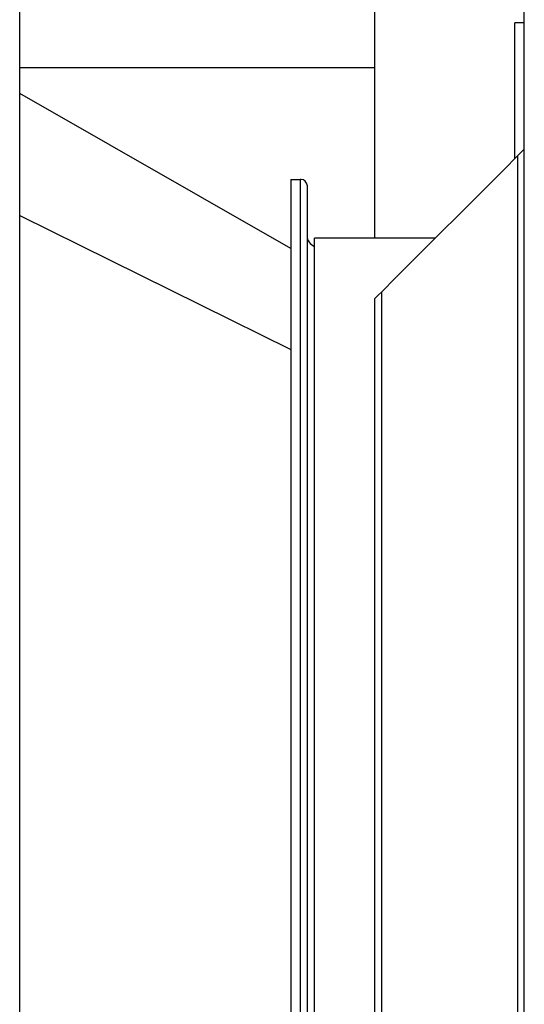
# Model space of a CAD drawing. Header units: inches. Extents: x 5 to 1128, y -85 to 748.
# Tile 99 of 256: x 173 to 187, y 291 to 317. Entities that reach past the tile are written whole.
import ezdxf

# ---------------------------------------------------------------- set-up
doc = ezdxf.new("R2010")
doc.units = ezdxf.units.IN
doc.header["$LTSCALE"] = 32
doc.header["$MEASUREMENT"] = 0
doc.layers.add('Visible (ANSI)', color=7, linetype='Continuous', lineweight=30)

msp = doc.modelspace()

# ---------------------------------------------------------------- linework, layer by layer
at = {"layer": 'Visible (ANSI)'}
for p, q in [((186.55726, 291.05588), (186.55726, 322.7943)), ((182.55726, 311.53766), (182.55726, 319.42117)), ((173.05726, 254.54617), (173.05726, 319.04617)), ((186.30726, 313.67117), (186.30726, 317.29617)), ((186.55726, 317.29617), (186.30726, 317.29617)), ((182.55726, 316.09617), (173.05726, 316.09617)), ((180.30726, 311.26362), (173.05726, 315.41062)), ((186.37326, 313.73717), (186.46526, 313.82917)), ((186.55726, 313.92117), (186.46526, 313.82917)), ((186.37326, 313.73717), (186.00526, 313.36917)), ((186.37326, 313.73717), (186.37326, 254.54617)), ((186.00526, 313.36917), (183.10926, 310.47317)), ((180.30726, 313.10867), (180.30726, 268.98367)), ((180.30726, 313.10867), (180.55726, 313.10867)), ((180.55726, 313.10867), (180.55726, 268.98367)), ((180.58846, 313.10867), (180.55726, 313.10867)), ((180.55726, 313.10867), (180.55726, 268.98367)), ((180.74476, 312.95237), (180.74476, 269.13997)), ((173.05726, 312.1464), (180.30726, 308.55499)), ((173.05726, 312.1464), (180.30726, 308.55499)), ((184.17376, 311.53766), (180.94246, 311.53766)), ((180.94246, 270.55467), (180.94246, 311.53766)), ((183.10926, 310.47317), (182.74126, 310.10517)), ((182.64926, 310.01317), (182.55726, 309.92117)), ((182.55726, 254.54617), (182.55726, 309.92117)), ((182.64926, 310.01317), (182.74126, 310.10517)), ((182.74126, 254.54617), (182.74126, 310.10517)), ((186.55726, 274.84233), (186.55726, 291.05588))]:
    msp.add_line(p, q, dxfattribs=at)
for centre, radius, start, end in [((180.58846, 312.95237), 0.1563, 0, 90), ((181.05726, 311.60867), 0.3125, 180, 248.447107)]:
    msp.add_arc(centre, radius, start, end, dxfattribs=at)

doc.saveas('drawing.dxf')
